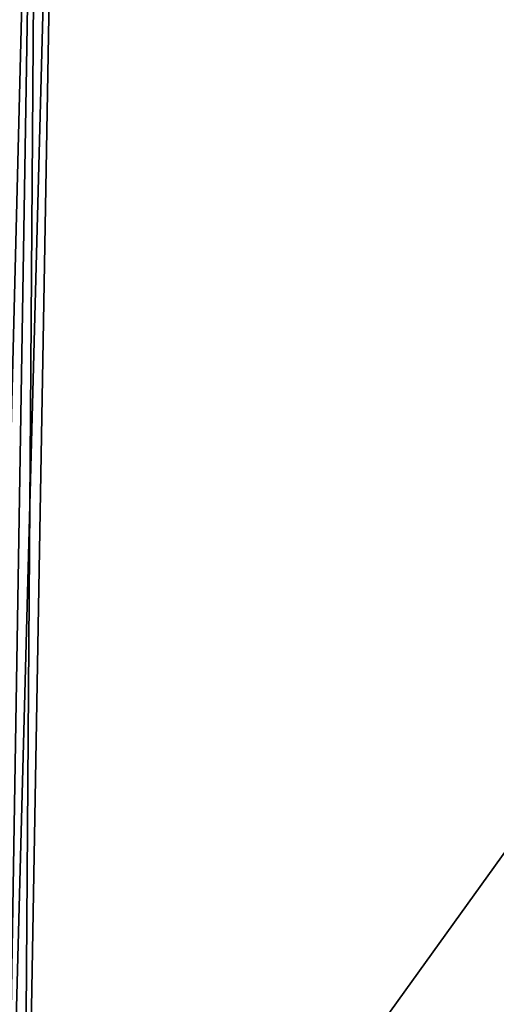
# Model space of a CAD drawing. Header units: metres. Extents: x -59 to 28, y 0 to 1560.
# Tile 110 of 117: x -15.01 to -12.93, y 1485.97 to 1490.27. Entities that reach past the tile are written whole.
import ezdxf

# ---------------------------------------------------------------- set-up
doc = ezdxf.new("R2010")
doc.units = ezdxf.units.M

msp = doc.modelspace()

# ---------------------------------------------------------------- linework, layer by layer
at = {"layer": 'ELYT3PV156'}
for points in [[(0.5, 1507.699951, 1436), (-57.788193, 52.299999, 1436), (-1.5, 1507.699951, 1436)], [(-57.788193, 52.299999, 1436), (0.5, 1507.699951, 1436), (-18.5, 52.299999, 1436)], [(-1.5, 1507.699951, 1436), (-57.788193, 52.299999, 1436), (-52, 1507.699951, 1436)], [(-52, 1507.699951, 1500), (-52.222115, 52.299999, 1500), (-5.785933, 1507.699951, 1500)], [(-52.222115, 52.299999, 1500), (-18.5, 52.299999, 1500), (-5.785933, 1507.699951, 1500)], [(-0.5, 52.299999), (-48.5, 1507.699951), (-1.5, 1507.699951)], [(-18.5, 52.299999), (-48.5, 1507.699951), (-1.5, 52.299999)], [(-1.5, 52.299999), (-48.5, 1507.699951), (-0.5, 52.299999)], [(-1.5, 52.299999, 17.368767), (-48.174313, 1507.699951, 13.285294), (-18.5, 52.299999, 15.88146)], [(-48.174313, 1507.699951, 13.285294), (0, 52.299999, 17.5), (-1.5, 1507.699951, 17.368767)], [(0, 52.299999, 17.5), (-48.174313, 1507.699951, 13.285294), (-1.5, 52.299999, 17.368767)], [(-5.785933, 1507.699951, 1500), (-18.5, 52.299999, 1500), (-5.785933, 52.299999, 1500)], [(-18.5, 52.299999, 1436), (0.5, 1507.699951, 1436), (-1.5, 52.299999, 1436)], [(-15.025378, 1493.211426, 854.795898), (-15.17121, 1483.699951, 854.969788), (-14.931612, 1493.210205, 854.824402)], [(-15.025378, 1493.211426, 645.204102), (-14.931612, 1493.210205, 645.175598), (-15.17121, 1483.699951, 645.030212)], [(-15.086993, 1483.699951, 854.992371), (-14.931612, 1493.210205, 854.824402), (-15.17121, 1483.699951, 854.969788)], [(-14.931612, 1493.210205, 645.175598), (-15.086993, 1483.699951, 645.007629), (-15.17121, 1483.699951, 645.030212)], [(-14.834101, 1493.20874, 854.834045), (-14.931612, 1493.210205, 854.824402), (-15.086993, 1483.699951, 854.992371)], [(-15.000076, 1483.699951, 645), (-15.086993, 1483.699951, 645.007629), (-14.931612, 1493.210205, 645.175598)], [(-15.000076, 1483.699951, 855), (-14.834101, 1493.20874, 854.834045), (-15.086993, 1483.699951, 854.992371)], [(-14.834101, 1493.20874, 645.165955), (-15.000076, 1483.699951, 645), (-14.931612, 1493.210205, 645.175598)], [(-7.999924, 1483.699951, 855), (-8.165899, 1493.20874, 854.834045), (-15.000076, 1483.699951, 855)], [(-8.165899, 1493.20874, 854.834045), (-14.834101, 1493.20874, 854.834045), (-15.000076, 1483.699951, 855)], [(-7.999924, 1483.699951, 645), (-15.000076, 1483.699951, 645), (-8.165899, 1493.20874, 645.165955)], [(-15.000076, 1483.699951, 645), (-14.834101, 1493.20874, 645.165955), (-8.165899, 1493.20874, 645.165955)]]:
    msp.add_3dface(points, dxfattribs=at)

doc.saveas('drawing.dxf')
